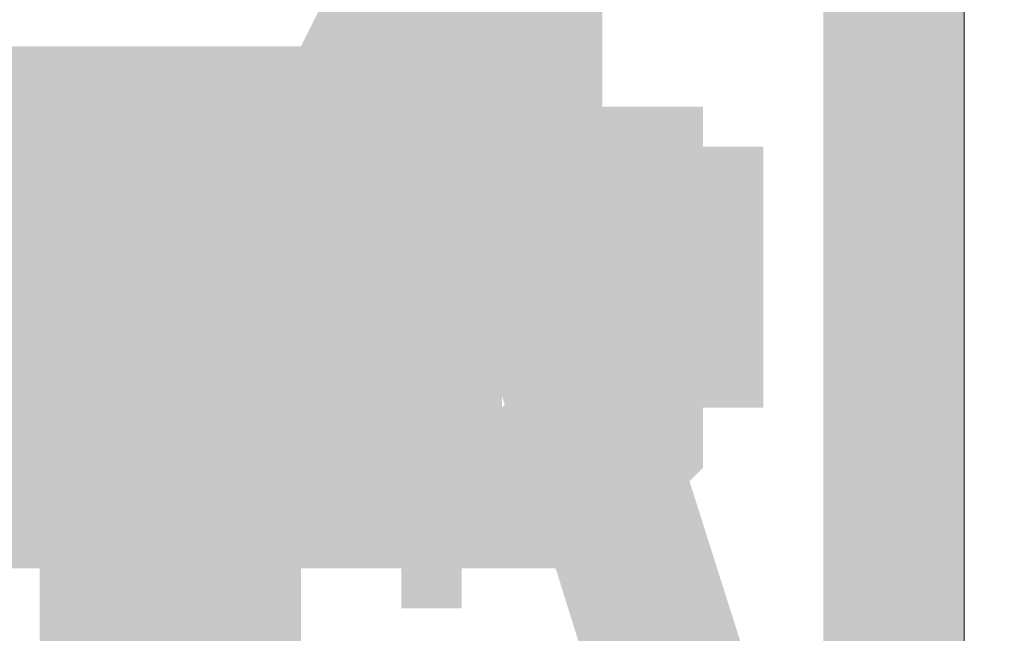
# Model space of a CAD drawing. Header units: millimetres. Extents: x -91 to 1961, y -1152 to 358.
# Tile 194 of 256: x 169.781 to 170.592, y 146.071 to 146.577. Entities that reach past the tile are written whole.
import ezdxf

# ---------------------------------------------------------------- set-up
doc = ezdxf.new("R2010")
doc.units = ezdxf.units.MM
doc.header["$MEASUREMENT"] = 0
doc.layers.get('0').update_dxf_attribs({"linetype": 'CONTINUOUS'})

msp = doc.modelspace()

# ---------------------------------------------------------------- hatches: boundary and pattern name
at = {"true_color": 0xaaaaaa}
h = msp.add_hatch(color=253, dxfattribs=at)
h.paths.add_polyline_path([(169.03694, 141.12797), (171.15466, 141.12797), (171.15466, 140.99562), (169.03694, 140.99562)])
h.paths.add_polyline_path([(170.44324, 147.94438), (170.55905, 147.94438), (170.55905, 143.16297), (170.44324, 143.16297)])
for points in [[(169.798, 146.12447), (170.3936, 147.31568), (170.52596, 147.26605), (169.93035, 146.09138)], [(169.798, 146.55463), (169.84763, 146.55463), (169.93035, 146.50499), (169.93035, 146.4719), (169.798, 146.4719), (169.798, 146.50499), (169.84763, 146.42227), (169.798, 146.42227)], [(169.84763, 146.4719), (169.84763, 146.50499), (169.88072, 146.55463), (169.93035, 146.55463), (169.93035, 146.42227), (169.88072, 146.42227), (169.96344, 146.50499), (169.96344, 146.4719)], [(169.76491, 146.50499), (169.76491, 146.4719), (169.88072, 146.4719), (169.88072, 146.50499)], [(169.76491, 146.50499), (169.76491, 146.4719), (169.88072, 146.4719), (169.88072, 146.50499)], [(170.01308, 146.50499), (170.01308, 146.4719), (170.14543, 146.4719), (170.14543, 146.50499)], [(170.14543, 146.50499), (170.14543, 146.4719), (170.26125, 146.4719), (170.26125, 146.50499)], [(170.31088, 146.42227), (170.26125, 146.4719), (170.31088, 146.50499), (170.34397, 146.4719)], [(170.26125, 146.4719), (170.26125, 146.33955), (170.3936, 146.33955), (170.3936, 146.4719)], [(170.77413, 144.35419), (170.14543, 146.37264), (170.26125, 146.42227), (170.90649, 144.38728)], [(170.22816, 146.42227), (170.22816, 146.37264), (170.34397, 146.37264), (170.34397, 146.42227)], [(169.96344, 146.37264), (169.96344, 146.25682), (170.06271, 146.25682), (170.06271, 146.37264)], [(170.22816, 146.37264), (170.22816, 146.25682), (170.34397, 146.25682), (170.34397, 146.37264)], [(169.71527, 146.25682), (169.71527, 146.20719), (169.84763, 146.20719), (169.84763, 146.25682)], [(169.84763, 146.25682), (169.84763, 146.20719), (169.96344, 146.20719), (169.96344, 146.25682)], [(169.84763, 146.25682), (169.84763, 146.20719), (169.96344, 146.20719), (169.96344, 146.25682)], [(170.01308, 146.25682), (170.01308, 146.12447), (170.0958, 146.12447), (170.0958, 146.25682)], [(170.0958, 146.25682), (170.0958, 146.20719), (170.22816, 146.20719), (170.22816, 146.25682)], [(170.0958, 146.25682), (170.0958, 146.20719), (170.22816, 146.20719), (170.22816, 146.25682)], [(170.22816, 146.25682), (170.22816, 146.20719), (170.34397, 146.20719), (170.34397, 146.25682)], [(170.34397, 146.20719), (170.31088, 146.1741), (170.26125, 146.20719), (170.31088, 146.25682)]]:
    msp.add_hatch(color=253, dxfattribs=at).paths.add_polyline_path(points)
h = msp.add_hatch(color=253, dxfattribs=at)
h.paths.add_polyline_path([(170.52596, 147.26605), (170.52596, 147.23296), (170.3936, 147.23296), (170.3936, 147.26605)])
h.paths.add_polyline_path([(170.44324, 147.15024), (170.3936, 147.15024), (170.3936, 147.26605), (170.44324, 147.26605)])
h.paths.add_polyline_path([(170.47633, 147.23296), (170.47633, 147.18333), (170.34397, 147.18333), (170.34397, 147.23296)])
h.paths.add_polyline_path([(170.47633, 147.18333), (170.47633, 147.15024), (170.34397, 147.15024), (170.34397, 147.18333)])
h.paths.add_polyline_path([(170.3936, 147.05097), (170.34397, 147.05097), (170.34397, 147.18333), (170.3936, 147.18333)])
h.paths.add_polyline_path([(170.44324, 147.15024), (170.44324, 147.1006), (170.31088, 147.1006), (170.31088, 147.15024)])
h.paths.add_polyline_path([(170.44324, 147.1006), (170.44324, 147.05097), (170.31088, 147.05097), (170.31088, 147.1006)])
h.paths.add_polyline_path([(170.34397, 146.96824), (170.31088, 146.96824), (170.31088, 147.1006), (170.34397, 147.1006)])
h.paths.add_polyline_path([(170.3936, 147.05097), (170.3936, 147.01788), (170.26125, 147.01788), (170.26125, 147.05097)])
h.paths.add_polyline_path([(170.3936, 147.01788), (170.3936, 146.96824), (170.26125, 146.96824), (170.26125, 147.01788)])
h.paths.add_polyline_path([(170.31088, 146.88552), (170.26125, 146.88552), (170.26125, 147.01788), (170.31088, 147.01788)])
h.paths.add_polyline_path([(170.34397, 146.96824), (170.34397, 146.93516), (170.22816, 146.93516), (170.22816, 146.96824)])
h.paths.add_polyline_path([(170.34397, 146.93516), (170.34397, 146.88552), (170.26125, 146.8028), (170.22816, 146.8028), (170.22816, 146.93516), (170.26125, 146.93516), (170.22816, 146.88552), (170.22816, 146.93516)])
h.paths.add_polyline_path([(170.31088, 146.88552), (170.31088, 146.85243), (170.17852, 146.85243), (170.17852, 146.88552)])
h.paths.add_polyline_path([(170.31088, 146.85243), (170.31088, 146.8028), (170.22816, 146.72007), (170.17852, 146.72007), (170.17852, 146.85243), (170.22816, 146.85243), (170.17852, 146.8028), (170.17852, 146.85243)])
h.paths.add_polyline_path([(170.26125, 146.8028), (170.26125, 146.75316), (170.14543, 146.75316), (170.14543, 146.8028)])
h.paths.add_polyline_path([(170.26125, 146.75316), (170.26125, 146.72007), (170.14543, 146.72007), (170.14543, 146.75316)])
h.paths.add_polyline_path([(170.17852, 146.63735), (170.14543, 146.63735), (170.14543, 146.75316), (170.17852, 146.75316)])
h.paths.add_polyline_path([(170.22816, 146.72007), (170.22816, 146.67044), (170.0958, 146.67044), (170.0958, 146.72007)])
h.paths.add_polyline_path([(170.22816, 146.67044), (170.22816, 146.63735), (170.14543, 146.55463), (170.0958, 146.55463), (170.0958, 146.67044), (170.14543, 146.67044), (170.0958, 146.63735), (170.0958, 146.67044)])
h.paths.add_polyline_path([(170.17852, 146.63735), (170.17852, 146.58772), (170.06271, 146.58772), (170.06271, 146.63735)])
h.paths.add_polyline_path([(170.14543, 146.55463), (170.0958, 146.50499), (170.06271, 146.55463), (170.0958, 146.58772)])
h.paths.add_polyline_path([(170.14543, 146.55463), (170.14543, 146.50499), (170.01308, 146.50499), (170.01308, 146.55463)])
h.paths.add_polyline_path([(170.0958, 146.4719), (170.06271, 146.42227), (170.01308, 146.4719), (170.06271, 146.50499)])
h.paths.add_polyline_path([(170.0958, 146.4719), (170.0958, 146.42227), (169.96344, 146.42227), (169.96344, 146.4719)])
h.paths.add_polyline_path([(170.01308, 146.33955), (169.96344, 146.33955), (169.96344, 146.4719), (170.01308, 146.4719)])
h.paths.add_polyline_path([(170.06271, 146.42227), (170.06271, 146.37264), (169.93035, 146.37264), (169.93035, 146.42227)])
h.paths.add_polyline_path([(170.06271, 146.37264), (170.06271, 146.33955), (169.93035, 146.33955), (169.93035, 146.37264)])
h.paths.add_polyline_path([(170.01308, 146.28991), (169.96344, 146.25682), (169.93035, 146.28991), (169.96344, 146.33955)])
h.paths.add_polyline_path([(170.01308, 146.28991), (170.01308, 146.25682), (169.88072, 146.25682), (169.88072, 146.28991)])
h.paths.add_polyline_path([(169.96344, 146.20719), (169.93035, 146.1741), (169.88072, 146.20719), (169.93035, 146.25682)])
h.paths.add_polyline_path([(169.96344, 146.20719), (169.96344, 146.1741), (169.84763, 146.1741), (169.84763, 146.20719)])
h.paths.add_polyline_path([(169.88072, 146.09138), (169.84763, 146.09138), (169.93035, 146.1741), (169.93035, 146.12447), (169.798, 146.12447), (169.798, 146.1741), (169.84763, 146.20719), (169.88072, 146.20719)])
h.paths.add_polyline_path([(169.93035, 146.12447), (169.93035, 146.09138), (169.798, 146.09138), (169.798, 146.12447)])
h = msp.add_hatch(color=253, dxfattribs=at)
h.paths.add_polyline_path([(169.03694, 141.2107), (170.82377, 141.2107), (170.82377, 141.07834), (169.03694, 141.07834)])
h.paths.add_polyline_path([(170.77413, 146.8028), (170.90649, 146.8028), (170.90649, 145.6943), (170.77413, 145.6943)])
h.paths.add_polyline_path([(170.3936, 138.33192), (170.52596, 138.33192), (170.52596, 137.65359), (170.3936, 137.65359)])
h.paths.add_polyline_path([(168.06081, 138.79518), (171.15466, 138.79518), (171.15466, 138.67936), (168.06081, 138.67936)])
h.paths.add_polyline_path([(169.798, 146.09138), (169.93035, 146.09138), (169.93035, 143.16297), (169.798, 143.16297)])
h = msp.add_hatch(color=253, dxfattribs=at)
h.paths.add_polyline_path([(170.77413, 145.6943), (170.90649, 145.6943), (170.90649, 144.73471), (170.77413, 144.73471)])
h.paths.add_polyline_path([(170.77413, 146.67044), (170.90649, 146.67044), (170.90649, 146.63735), (170.77413, 146.63735)])
h.paths.add_polyline_path([(170.14543, 146.72007), (170.26125, 146.72007), (170.26125, 146.42227), (170.14543, 146.42227)])
h.paths.add_polyline_path([(169.798, 138.54701), (169.93035, 138.54701), (169.93035, 138.49737), (169.798, 138.49737)])
h = msp.add_hatch(color=253, dxfattribs=at)
h.paths.add_polyline_path([(168.35861, 146.67044), (168.49097, 146.67044), (168.49097, 146.33955), (168.35861, 146.33955)])
h.paths.add_polyline_path([(170.22816, 146.25682), (170.34397, 146.25682), (170.34397, 146.20719), (170.22816, 146.20719)])
h.paths.add_polyline_path([(168.22625, 146.42227), (168.32552, 146.42227), (168.32552, 146.28991), (168.22625, 146.28991)])
h.paths.add_polyline_path([(168.73914, 146.25682), (168.87149, 146.25682), (168.87149, 146.12447), (168.73914, 146.12447)])
h = msp.add_hatch(color=253, dxfattribs=at)
h.paths.add_polyline_path([(168.11044, 146.42227), (168.22625, 146.42227), (168.22625, 146.37264), (168.11044, 146.37264)])
h.paths.add_polyline_path([(169.93035, 146.55463), (170.06271, 146.55463), (170.06271, 146.42227), (169.93035, 146.42227)])
h = msp.add_hatch(color=253, dxfattribs=at)
h.paths.add_polyline_path([(170.06271, 146.55463), (170.17852, 146.55463), (170.17852, 146.42227), (170.06271, 146.42227)])
h.paths.add_polyline_path([(168.90458, 146.50499), (169.03694, 146.50499), (169.03694, 146.4719), (168.90458, 146.4719)])
h.paths.add_polyline_path([(168.22625, 146.42227), (168.32552, 146.42227), (168.32552, 146.28991), (168.22625, 146.28991)])
h = msp.add_hatch(color=253, dxfattribs=at)
h.paths.add_polyline_path([(168.27589, 146.55463), (168.40824, 146.55463), (168.40824, 146.37264), (168.27589, 146.37264)])
h.paths.add_polyline_path([(170.22816, 146.42227), (170.34397, 146.42227), (170.34397, 146.37264), (170.22816, 146.37264)])
h = msp.add_hatch(color=253, dxfattribs=at)
h.paths.add_polyline_path([(169.1693, 146.50499), (169.28511, 146.50499), (169.28511, 146.4719), (169.1693, 146.4719)])
h.paths.add_polyline_path([(168.35861, 146.50499), (168.49097, 146.50499), (168.49097, 146.4719), (168.35861, 146.4719)])
h.paths.add_polyline_path([(168.62332, 146.50499), (168.73914, 146.50499), (168.73914, 146.4719), (168.62332, 146.4719)])
h.paths.add_polyline_path([(169.68218, 146.55463), (169.798, 146.55463), (169.798, 146.42227), (169.68218, 146.42227)])
h = msp.add_hatch(color=253, dxfattribs=at)
h.paths.add_polyline_path([(170.26125, 146.33955), (170.3936, 146.33955), (170.3936, 146.25682), (170.26125, 146.25682)])
h.paths.add_polyline_path([(168.44133, 146.25682), (168.49097, 146.25682), (168.49097, 146.12447), (168.44133, 146.12447)])
h.paths.add_polyline_path([(169.20239, 146.55463), (169.28511, 146.55463), (169.28511, 146.42227), (169.20239, 146.42227)])
h = msp.add_hatch(color=253, dxfattribs=at)
h.paths.add_polyline_path([(168.95422, 146.55463), (169.03694, 146.55463), (169.03694, 146.42227), (168.95422, 146.42227)])
h.paths.add_polyline_path([(169.71527, 146.25682), (169.84763, 146.25682), (169.84763, 146.20719), (169.71527, 146.20719)])
h = msp.add_hatch(color=253, dxfattribs=at)
h.paths.add_polyline_path([(170.22816, 146.33955), (170.34397, 146.33955), (170.34397, 146.20719), (170.22816, 146.20719)])
h.paths.add_polyline_path([(169.33475, 146.55463), (169.41747, 146.55463), (169.41747, 146.42227), (169.33475, 146.42227)])
h = msp.add_hatch(color=253, dxfattribs=at)
h.paths.add_polyline_path([(170.17852, 146.55463), (170.26125, 146.55463), (170.26125, 146.42227), (170.17852, 146.42227)])
h.paths.add_polyline_path([(169.50019, 146.50499), (169.63255, 146.50499), (169.63255, 146.4719), (169.50019, 146.4719)])
h = msp.add_hatch(color=253, dxfattribs=at)
h.paths.add_polyline_path([(169.68218, 146.55463), (169.71527, 146.55463), (169.71527, 146.42227), (169.68218, 146.42227)])
h.paths.add_polyline_path([(169.798, 146.50499), (169.798, 146.4719), (169.68218, 146.4719), (169.68218, 146.50499)])
h = msp.add_hatch(color=253, dxfattribs=at)
h.paths.add_polyline_path([(169.68218, 146.55463), (169.71527, 146.55463), (169.71527, 146.42227), (169.68218, 146.42227)])
h.paths.add_polyline_path([(169.798, 146.50499), (169.798, 146.4719), (169.68218, 146.4719), (169.68218, 146.50499)])
h = msp.add_hatch(color=253, dxfattribs=at)
h.paths.add_polyline_path([(169.76491, 146.50499), (169.76491, 146.55463), (169.88072, 146.55463), (169.88072, 146.50499)])
h.paths.add_polyline_path([(169.88072, 146.55463), (169.88072, 146.50499), (169.76491, 146.50499), (169.76491, 146.55463)])
h = msp.add_hatch(color=253, dxfattribs=at)
h.paths.add_polyline_path([(169.798, 146.55463), (169.84763, 146.55463), (169.84763, 146.42227), (169.798, 146.42227)])
h.paths.add_polyline_path([(169.93035, 146.50499), (169.93035, 146.4719), (169.798, 146.4719), (169.798, 146.50499)])
h = msp.add_hatch(color=253, dxfattribs=at)
h.paths.add_polyline_path([(170.22816, 146.50499), (170.34397, 146.50499), (170.34397, 146.33955), (170.22816, 146.33955)])
h.paths.add_polyline_path([(169.798, 146.55463), (169.93035, 146.55463), (169.93035, 146.42227), (169.798, 146.42227)])
h = msp.add_hatch(color=253, dxfattribs=at)
h.paths.add_polyline_path([(169.93035, 146.42227), (169.88072, 146.42227), (169.88072, 146.55463), (169.93035, 146.55463)])
h.paths.add_polyline_path([(169.96344, 146.50499), (169.96344, 146.4719), (169.84763, 146.4719), (169.84763, 146.50499)])
h = msp.add_hatch(color=253, dxfattribs=at)
h.paths.add_polyline_path([(169.88072, 146.50499), (169.88072, 146.55463), (170.01308, 146.55463), (170.01308, 146.50499)])
h.paths.add_polyline_path([(170.01308, 146.55463), (170.01308, 146.50499), (169.88072, 146.50499), (169.88072, 146.55463)])
h = msp.add_hatch(color=253, dxfattribs=at)
h.paths.add_polyline_path([(170.06271, 146.42227), (170.01308, 146.42227), (170.01308, 146.55463), (170.06271, 146.55463)])
h.paths.add_polyline_path([(170.0958, 146.50499), (170.0958, 146.4719), (169.96344, 146.4719), (169.96344, 146.50499)])
h = msp.add_hatch(color=253, dxfattribs=at)
h.paths.add_polyline_path([(169.96344, 146.4719), (169.96344, 146.50499), (170.0958, 146.50499), (170.0958, 146.4719)])
h.paths.add_polyline_path([(170.01308, 146.55463), (170.06271, 146.55463), (170.06271, 146.42227), (170.01308, 146.42227)])
h = msp.add_hatch(color=253, dxfattribs=at)
h.paths.add_polyline_path([(170.01308, 146.50499), (170.01308, 146.55463), (170.14543, 146.55463), (170.14543, 146.50499)])
h.paths.add_polyline_path([(170.14543, 146.55463), (170.14543, 146.50499), (170.01308, 146.50499), (170.01308, 146.55463)])
h = msp.add_hatch(color=253, dxfattribs=at)
h.paths.add_polyline_path([(170.17852, 146.42227), (170.14543, 146.42227), (170.14543, 146.55463), (170.17852, 146.55463)])
h.paths.add_polyline_path([(170.22816, 146.50499), (170.22816, 146.4719), (170.0958, 146.4719), (170.0958, 146.50499)])
h = msp.add_hatch(color=253, dxfattribs=at)
h.paths.add_polyline_path([(170.0958, 146.4719), (170.0958, 146.50499), (170.22816, 146.50499), (170.22816, 146.4719)])
h.paths.add_polyline_path([(170.14543, 146.55463), (170.17852, 146.55463), (170.17852, 146.42227), (170.14543, 146.42227)])
h = msp.add_hatch(color=253, dxfattribs=at)
h.paths.add_polyline_path([(170.14543, 146.50499), (170.14543, 146.55463), (170.26125, 146.55463), (170.26125, 146.50499)])
h.paths.add_polyline_path([(170.26125, 146.55463), (170.26125, 146.50499), (170.14543, 146.50499), (170.14543, 146.55463)])
h = msp.add_hatch(color=253, dxfattribs=at)
h.paths.add_polyline_path([(168.40824, 146.50499), (168.52406, 146.50499), (168.52406, 146.4719), (168.40824, 146.4719)])
h.paths.add_polyline_path([(169.96344, 146.25682), (170.0958, 146.25682), (170.0958, 146.20719), (169.96344, 146.20719)])
h = msp.add_hatch(color=253, dxfattribs=at)
h.paths.add_polyline_path([(170.14543, 146.25682), (170.22816, 146.25682), (170.22816, 146.12447), (170.14543, 146.12447)])
h.paths.add_polyline_path([(169.58292, 146.25682), (169.71527, 146.25682), (169.71527, 146.20719), (169.58292, 146.20719)])
h.paths.add_polyline_path([(168.65641, 146.50499), (168.78877, 146.50499), (168.78877, 146.4719), (168.65641, 146.4719)])
h.paths.add_polyline_path([(168.62332, 146.25682), (168.73914, 146.25682), (168.73914, 146.12447), (168.62332, 146.12447)])
h = msp.add_hatch(color=253, dxfattribs=at)
h.paths.add_polyline_path([(169.96344, 146.25682), (170.0958, 146.25682), (170.0958, 146.20719), (169.96344, 146.20719)])
h.paths.add_polyline_path([(168.73914, 146.50499), (168.87149, 146.50499), (168.87149, 146.4719), (168.73914, 146.4719)])
h.paths.add_polyline_path([(170.14543, 146.50499), (170.26125, 146.50499), (170.26125, 146.4719), (170.14543, 146.4719)])
h.paths.add_polyline_path([(169.03694, 146.50499), (169.1693, 146.50499), (169.1693, 146.4719), (169.03694, 146.4719)])
h = msp.add_hatch(color=253, dxfattribs=at)
h.paths.add_polyline_path([(169.38438, 146.25682), (169.4671, 146.25682), (169.4671, 146.12447), (169.38438, 146.12447)])
h.paths.add_polyline_path([(169.88072, 146.25682), (169.96344, 146.25682), (169.96344, 146.12447), (169.88072, 146.12447)])
h.paths.add_polyline_path([(170.01308, 146.50499), (170.14543, 146.50499), (170.14543, 146.4719), (170.01308, 146.4719)])
h = msp.add_hatch(color=253, dxfattribs=at)
h.paths.add_polyline_path([(169.68218, 146.20719), (169.68218, 146.25682), (169.798, 146.25682), (169.798, 146.20719)])
h.paths.add_polyline_path([(169.68218, 146.25682), (169.68218, 146.28991), (169.798, 146.28991), (169.798, 146.25682)])
h.paths.add_polyline_path([(169.68218, 146.28991), (169.68218, 146.33955), (169.798, 146.33955), (169.798, 146.28991)])
h.paths.add_polyline_path([(169.68218, 146.33955), (169.68218, 146.37264), (169.798, 146.37264), (169.798, 146.33955)])
h.paths.add_polyline_path([(169.68218, 146.37264), (169.68218, 146.42227), (169.798, 146.42227), (169.798, 146.37264)])
h.paths.add_polyline_path([(169.68218, 146.42227), (169.68218, 146.4719), (169.798, 146.4719), (169.798, 146.42227)])
h.paths.add_polyline_path([(169.71527, 146.37264), (169.68218, 146.37264), (169.68218, 146.50499), (169.71527, 146.50499)])
h.paths.add_polyline_path([(169.63255, 146.4719), (169.63255, 146.50499), (169.76491, 146.50499), (169.76491, 146.4719)])
h = msp.add_hatch(color=253, dxfattribs=at)
h.paths.add_polyline_path([(169.88072, 146.50499), (169.88072, 146.4719), (169.76491, 146.4719), (169.76491, 146.50499)])
h.paths.add_polyline_path([(169.88072, 146.4719), (169.88072, 146.42227), (169.76491, 146.42227), (169.76491, 146.4719)])
h.paths.add_polyline_path([(169.798, 146.33955), (169.76491, 146.33955), (169.76491, 146.4719), (169.798, 146.4719)])
h.paths.add_polyline_path([(169.84763, 146.42227), (169.84763, 146.37264), (169.71527, 146.37264), (169.71527, 146.42227)])
h.paths.add_polyline_path([(169.84763, 146.37264), (169.84763, 146.33955), (169.71527, 146.33955), (169.71527, 146.37264)])
h.paths.add_polyline_path([(169.84763, 146.33955), (169.84763, 146.28991), (169.71527, 146.28991), (169.71527, 146.33955)])
h.paths.add_polyline_path([(169.84763, 146.28991), (169.84763, 146.25682), (169.71527, 146.25682), (169.71527, 146.28991)])
h.paths.add_polyline_path([(169.84763, 146.25682), (169.84763, 146.20719), (169.71527, 146.20719), (169.71527, 146.25682)])
h = msp.add_hatch(color=253, dxfattribs=at)
h.paths.add_polyline_path([(169.798, 146.37264), (169.76491, 146.37264), (169.76491, 146.50499), (169.798, 146.50499)])
h.paths.add_polyline_path([(169.84763, 146.4719), (169.84763, 146.42227), (169.71527, 146.42227), (169.71527, 146.4719)])
h.paths.add_polyline_path([(169.84763, 146.42227), (169.84763, 146.37264), (169.71527, 146.37264), (169.71527, 146.42227)])
h = msp.add_hatch(color=253, dxfattribs=at)
h.paths.add_polyline_path([(169.798, 146.20719), (169.798, 146.25682), (169.93035, 146.25682), (169.93035, 146.20719)])
h.paths.add_polyline_path([(169.798, 146.25682), (169.798, 146.28991), (169.93035, 146.28991), (169.93035, 146.25682)])
h.paths.add_polyline_path([(169.798, 146.28991), (169.798, 146.33955), (169.93035, 146.33955), (169.93035, 146.28991)])
h.paths.add_polyline_path([(169.798, 146.33955), (169.798, 146.37264), (169.93035, 146.37264), (169.93035, 146.33955)])
h.paths.add_polyline_path([(169.798, 146.37264), (169.798, 146.42227), (169.93035, 146.42227), (169.93035, 146.37264)])
h.paths.add_polyline_path([(169.798, 146.42227), (169.798, 146.4719), (169.93035, 146.4719), (169.93035, 146.42227)])
h.paths.add_polyline_path([(169.84763, 146.37264), (169.798, 146.37264), (169.798, 146.50499), (169.84763, 146.50499)])
h.paths.add_polyline_path([(169.76491, 146.4719), (169.76491, 146.50499), (169.88072, 146.50499), (169.88072, 146.4719)])
h = msp.add_hatch(color=253, dxfattribs=at)
h.paths.add_polyline_path([(169.76491, 146.33955), (169.76491, 146.37264), (169.88072, 146.37264), (169.88072, 146.33955)])
h.paths.add_polyline_path([(169.76491, 146.37264), (169.76491, 146.42227), (169.88072, 146.42227), (169.88072, 146.37264)])
h.paths.add_polyline_path([(169.76491, 146.42227), (169.76491, 146.4719), (169.88072, 146.4719), (169.88072, 146.42227)])
h.paths.add_polyline_path([(169.76491, 146.4719), (169.76491, 146.50499), (169.88072, 146.50499), (169.88072, 146.4719)])
h = msp.add_hatch(color=253, dxfattribs=at)
h.paths.add_polyline_path([(169.76491, 146.37264), (169.76491, 146.42227), (169.88072, 146.42227), (169.88072, 146.37264)])
h.paths.add_polyline_path([(169.76491, 146.42227), (169.76491, 146.4719), (169.88072, 146.4719), (169.88072, 146.42227)])
h.paths.add_polyline_path([(169.76491, 146.4719), (169.76491, 146.50499), (169.88072, 146.50499), (169.88072, 146.4719)])
h = msp.add_hatch(color=253, dxfattribs=at)
h.paths.add_polyline_path([(170.01308, 146.50499), (170.01308, 146.4719), (169.88072, 146.4719), (169.88072, 146.50499)])
h.paths.add_polyline_path([(170.01308, 146.4719), (170.01308, 146.42227), (169.93035, 146.33955), (169.88072, 146.33955), (169.88072, 146.4719), (169.93035, 146.4719), (169.88072, 146.42227), (169.88072, 146.4719)])
h.paths.add_polyline_path([(169.96344, 146.42227), (169.96344, 146.37264), (169.84763, 146.37264), (169.84763, 146.42227)])
h.paths.add_polyline_path([(169.96344, 146.37264), (169.96344, 146.33955), (169.84763, 146.33955), (169.84763, 146.37264)])
h.paths.add_polyline_path([(169.96344, 146.33955), (169.96344, 146.28991), (169.84763, 146.28991), (169.84763, 146.33955)])
h.paths.add_polyline_path([(169.96344, 146.28991), (169.96344, 146.25682), (169.84763, 146.25682), (169.84763, 146.28991)])
h.paths.add_polyline_path([(169.96344, 146.25682), (169.96344, 146.20719), (169.84763, 146.20719), (169.84763, 146.25682)])
h = msp.add_hatch(color=253, dxfattribs=at)
h.paths.add_polyline_path([(170.01308, 146.50499), (170.01308, 146.4719), (169.88072, 146.4719), (169.88072, 146.50499)])
h.paths.add_polyline_path([(169.93035, 146.50499), (169.96344, 146.50499), (169.96344, 146.37264), (169.93035, 146.37264)])
h = msp.add_hatch(color=253, dxfattribs=at)
h.paths.add_polyline_path([(169.93035, 146.20719), (169.93035, 146.25682), (170.06271, 146.25682), (170.06271, 146.20719)])
h.paths.add_polyline_path([(169.93035, 146.25682), (169.93035, 146.28991), (170.06271, 146.28991), (170.06271, 146.25682)])
h.paths.add_polyline_path([(169.93035, 146.28991), (169.93035, 146.33955), (170.06271, 146.33955), (170.06271, 146.28991)])
h.paths.add_polyline_path([(169.93035, 146.33955), (169.93035, 146.37264), (170.06271, 146.37264), (170.06271, 146.33955)])
h.paths.add_polyline_path([(169.93035, 146.37264), (169.93035, 146.42227), (170.06271, 146.42227), (170.06271, 146.37264)])
h.paths.add_polyline_path([(169.96344, 146.37264), (169.93035, 146.42227), (169.96344, 146.4719), (170.01308, 146.42227)])
h.paths.add_polyline_path([(169.88072, 146.4719), (169.88072, 146.50499), (170.01308, 146.50499), (170.01308, 146.4719)])
h = msp.add_hatch(color=253, dxfattribs=at)
h.paths.add_polyline_path([(169.88072, 146.33955), (169.88072, 146.37264), (170.01308, 146.37264), (170.01308, 146.33955)])
h.paths.add_polyline_path([(169.88072, 146.37264), (169.88072, 146.42227), (170.01308, 146.42227), (170.01308, 146.37264)])
h.paths.add_polyline_path([(169.88072, 146.42227), (169.88072, 146.4719), (170.01308, 146.4719), (170.01308, 146.42227)])
h.paths.add_polyline_path([(169.88072, 146.4719), (169.88072, 146.50499), (170.01308, 146.50499), (170.01308, 146.4719)])
h = msp.add_hatch(color=253, dxfattribs=at)
h.paths.add_polyline_path([(169.88072, 146.37264), (169.88072, 146.42227), (170.01308, 146.42227), (170.01308, 146.37264)])
h.paths.add_polyline_path([(169.88072, 146.42227), (169.88072, 146.4719), (170.01308, 146.4719), (170.01308, 146.42227)])
h.paths.add_polyline_path([(169.88072, 146.4719), (169.88072, 146.50499), (170.01308, 146.50499), (170.01308, 146.4719)])
h = msp.add_hatch(color=253, dxfattribs=at)
h.paths.add_polyline_path([(170.01308, 146.50499), (170.01308, 146.4719), (169.88072, 146.4719), (169.88072, 146.50499)])
h.paths.add_polyline_path([(169.93035, 146.50499), (169.96344, 146.50499), (169.96344, 146.37264), (169.93035, 146.37264)])
h = msp.add_hatch(color=253, dxfattribs=at)
h.paths.add_polyline_path([(170.14543, 146.50499), (170.14543, 146.4719), (170.01308, 146.4719), (170.01308, 146.50499)])
h.paths.add_polyline_path([(170.06271, 146.37264), (170.01308, 146.37264), (170.01308, 146.50499), (170.06271, 146.50499)])
h.paths.add_polyline_path([(170.0958, 146.4719), (170.0958, 146.42227), (169.96344, 146.42227), (169.96344, 146.4719)])
h.paths.add_polyline_path([(170.0958, 146.42227), (170.0958, 146.37264), (169.96344, 146.37264), (169.96344, 146.42227)])
h.paths.add_polyline_path([(170.0958, 146.37264), (170.0958, 146.33955), (169.96344, 146.33955), (169.96344, 146.37264)])
h.paths.add_polyline_path([(170.0958, 146.33955), (170.0958, 146.28991), (169.96344, 146.28991), (169.96344, 146.33955)])
h.paths.add_polyline_path([(170.0958, 146.28991), (170.0958, 146.25682), (169.96344, 146.25682), (169.96344, 146.28991)])
h.paths.add_polyline_path([(170.0958, 146.25682), (170.0958, 146.20719), (169.96344, 146.20719), (169.96344, 146.25682)])
h = msp.add_hatch(color=253, dxfattribs=at)
h.paths.add_polyline_path([(170.01308, 146.33955), (170.01308, 146.37264), (170.14543, 146.37264), (170.14543, 146.33955)])
h.paths.add_polyline_path([(170.01308, 146.37264), (170.01308, 146.42227), (170.14543, 146.42227), (170.14543, 146.37264)])
h.paths.add_polyline_path([(170.01308, 146.42227), (170.01308, 146.4719), (170.14543, 146.4719), (170.14543, 146.42227)])
h.paths.add_polyline_path([(170.01308, 146.4719), (170.01308, 146.50499), (170.14543, 146.50499), (170.14543, 146.4719)])
h = msp.add_hatch(color=253, dxfattribs=at)
h.paths.add_polyline_path([(170.06271, 146.20719), (170.06271, 146.25682), (170.17852, 146.25682), (170.17852, 146.20719)])
h.paths.add_polyline_path([(170.06271, 146.25682), (170.06271, 146.28991), (170.17852, 146.28991), (170.17852, 146.25682)])
h.paths.add_polyline_path([(170.06271, 146.28991), (170.06271, 146.33955), (170.17852, 146.33955), (170.17852, 146.28991)])
h.paths.add_polyline_path([(170.06271, 146.33955), (170.06271, 146.37264), (170.17852, 146.37264), (170.17852, 146.33955)])
h.paths.add_polyline_path([(170.06271, 146.37264), (170.06271, 146.42227), (170.17852, 146.42227), (170.17852, 146.37264)])
h.paths.add_polyline_path([(170.0958, 146.33955), (170.06271, 146.33955), (170.06271, 146.4719), (170.0958, 146.4719)])
h.paths.add_polyline_path([(170.01308, 146.42227), (170.01308, 146.4719), (170.14543, 146.4719), (170.14543, 146.42227)])
h.paths.add_polyline_path([(170.01308, 146.4719), (170.01308, 146.50499), (170.14543, 146.50499), (170.14543, 146.4719)])
h = msp.add_hatch(color=253, dxfattribs=at)
h.paths.add_polyline_path([(170.01308, 146.37264), (170.01308, 146.42227), (170.14543, 146.42227), (170.14543, 146.37264)])
h.paths.add_polyline_path([(170.01308, 146.42227), (170.01308, 146.4719), (170.14543, 146.4719), (170.14543, 146.42227)])
h.paths.add_polyline_path([(170.01308, 146.4719), (170.01308, 146.50499), (170.14543, 146.50499), (170.14543, 146.4719)])
h = msp.add_hatch(color=253, dxfattribs=at)
h.paths.add_polyline_path([(170.06271, 146.50499), (170.0958, 146.50499), (170.0958, 146.37264), (170.06271, 146.37264)])
h.paths.add_polyline_path([(170.17852, 146.4719), (170.17852, 146.42227), (170.06271, 146.42227), (170.06271, 146.4719)])
h.paths.add_polyline_path([(170.17852, 146.42227), (170.17852, 146.37264), (170.06271, 146.37264), (170.06271, 146.42227)])
h.paths.add_polyline_path([(170.17852, 146.37264), (170.17852, 146.33955), (170.06271, 146.33955), (170.06271, 146.37264)])
h = msp.add_hatch(color=253, dxfattribs=at)
h.paths.add_polyline_path([(170.26125, 146.50499), (170.26125, 146.4719), (170.14543, 146.4719), (170.14543, 146.50499)])
h.paths.add_polyline_path([(170.17852, 146.37264), (170.14543, 146.37264), (170.14543, 146.50499), (170.17852, 146.50499)])
h.paths.add_polyline_path([(170.22816, 146.4719), (170.22816, 146.42227), (170.0958, 146.42227), (170.0958, 146.4719)])
h.paths.add_polyline_path([(170.22816, 146.42227), (170.22816, 146.37264), (170.0958, 146.37264), (170.0958, 146.42227)])
h.paths.add_polyline_path([(170.22816, 146.37264), (170.22816, 146.33955), (170.0958, 146.33955), (170.0958, 146.37264)])
h.paths.add_polyline_path([(170.22816, 146.33955), (170.22816, 146.28991), (170.0958, 146.28991), (170.0958, 146.33955)])
h.paths.add_polyline_path([(170.22816, 146.28991), (170.22816, 146.25682), (170.0958, 146.25682), (170.0958, 146.28991)])
h.paths.add_polyline_path([(170.22816, 146.25682), (170.22816, 146.20719), (170.0958, 146.20719), (170.0958, 146.25682)])
h = msp.add_hatch(color=253, dxfattribs=at)
h.paths.add_polyline_path([(170.14543, 146.37264), (170.14543, 146.42227), (170.26125, 146.42227), (170.26125, 146.37264)])
h.paths.add_polyline_path([(170.14543, 146.42227), (170.14543, 146.4719), (170.26125, 146.4719), (170.26125, 146.42227)])
h.paths.add_polyline_path([(170.14543, 146.4719), (170.14543, 146.50499), (170.26125, 146.50499), (170.26125, 146.4719)])
h = msp.add_hatch(color=253, dxfattribs=at)
h.paths.add_polyline_path([(170.14543, 146.33955), (170.14543, 146.37264), (170.26125, 146.37264), (170.26125, 146.33955)])
h.paths.add_polyline_path([(170.14543, 146.37264), (170.14543, 146.42227), (170.26125, 146.42227), (170.26125, 146.37264)])
h.paths.add_polyline_path([(170.14543, 146.42227), (170.14543, 146.4719), (170.26125, 146.4719), (170.26125, 146.42227)])
h.paths.add_polyline_path([(170.14543, 146.4719), (170.14543, 146.50499), (170.26125, 146.50499), (170.26125, 146.4719)])
h = msp.add_hatch(color=253, dxfattribs=at)
h.paths.add_polyline_path([(170.17852, 146.20719), (170.17852, 146.25682), (170.31088, 146.25682), (170.31088, 146.20719)])
h.paths.add_polyline_path([(170.17852, 146.25682), (170.17852, 146.28991), (170.31088, 146.28991), (170.31088, 146.25682)])
h.paths.add_polyline_path([(170.17852, 146.28991), (170.17852, 146.33955), (170.31088, 146.33955), (170.31088, 146.28991)])
h.paths.add_polyline_path([(170.17852, 146.33955), (170.17852, 146.37264), (170.31088, 146.37264), (170.31088, 146.33955)])
h.paths.add_polyline_path([(170.17852, 146.37264), (170.17852, 146.42227), (170.22816, 146.33955), (170.17852, 146.33955), (170.17852, 146.4719), (170.22816, 146.4719), (170.31088, 146.42227), (170.31088, 146.37264)])
h.paths.add_polyline_path([(170.14543, 146.42227), (170.14543, 146.4719), (170.26125, 146.4719), (170.26125, 146.42227)])
h.paths.add_polyline_path([(170.14543, 146.4719), (170.14543, 146.50499), (170.26125, 146.50499), (170.26125, 146.4719)])
h = msp.add_hatch(color=253, dxfattribs=at)
h.paths.add_polyline_path([(170.17852, 146.50499), (170.22816, 146.50499), (170.22816, 146.37264), (170.17852, 146.37264)])
h.paths.add_polyline_path([(170.31088, 146.4719), (170.31088, 146.42227), (170.17852, 146.42227), (170.17852, 146.4719)])
h.paths.add_polyline_path([(170.31088, 146.42227), (170.31088, 146.37264), (170.17852, 146.37264), (170.17852, 146.42227)])
h.paths.add_polyline_path([(170.31088, 146.37264), (170.31088, 146.33955), (170.17852, 146.33955), (170.17852, 146.37264)])
h = msp.add_hatch(color=253, dxfattribs=at)
h.paths.add_polyline_path([(169.798, 146.4719), (169.798, 146.42227), (169.68218, 146.42227), (169.68218, 146.4719)])
h.paths.add_polyline_path([(169.798, 146.42227), (169.798, 146.37264), (169.68218, 146.37264), (169.68218, 146.42227)])
h.paths.add_polyline_path([(169.798, 146.37264), (169.798, 146.33955), (169.68218, 146.33955), (169.68218, 146.37264)])
h = msp.add_hatch(color=253, dxfattribs=at)
h.paths.add_polyline_path([(169.93035, 146.4719), (169.93035, 146.42227), (169.798, 146.42227), (169.798, 146.4719)])
h.paths.add_polyline_path([(169.93035, 146.42227), (169.93035, 146.37264), (169.798, 146.37264), (169.798, 146.42227)])
h.paths.add_polyline_path([(169.93035, 146.37264), (169.93035, 146.33955), (169.798, 146.33955), (169.798, 146.37264)])
h = msp.add_hatch(color=253, dxfattribs=at)
h.paths.add_polyline_path([(169.96344, 146.4719), (169.96344, 146.42227), (169.84763, 146.42227), (169.84763, 146.4719)])
h.paths.add_polyline_path([(169.96344, 146.42227), (169.96344, 146.37264), (169.84763, 146.37264), (169.84763, 146.42227)])
h = msp.add_hatch(color=253, dxfattribs=at)
h.paths.add_polyline_path([(170.06271, 146.4719), (170.06271, 146.42227), (169.93035, 146.42227), (169.93035, 146.4719)])
h.paths.add_polyline_path([(170.06271, 146.42227), (170.06271, 146.37264), (169.93035, 146.37264), (169.93035, 146.42227)])
h.paths.add_polyline_path([(170.06271, 146.37264), (170.06271, 146.33955), (169.93035, 146.33955), (169.93035, 146.37264)])
h = msp.add_hatch(color=253, dxfattribs=at)
h.paths.add_polyline_path([(170.0958, 146.4719), (170.0958, 146.42227), (169.96344, 146.42227), (169.96344, 146.4719)])
h.paths.add_polyline_path([(170.0958, 146.42227), (170.0958, 146.37264), (169.96344, 146.37264), (169.96344, 146.42227)])
h = msp.add_hatch(color=253, dxfattribs=at)
h.paths.add_polyline_path([(170.22816, 146.4719), (170.22816, 146.42227), (170.0958, 146.42227), (170.0958, 146.4719)])
h.paths.add_polyline_path([(170.22816, 146.42227), (170.22816, 146.37264), (170.0958, 146.37264), (170.0958, 146.42227)])
h = msp.add_hatch(color=253, dxfattribs=at)
h.paths.add_polyline_path([(169.54983, 146.42227), (169.63255, 146.42227), (169.63255, 146.28991), (169.54983, 146.28991)])
h.paths.add_polyline_path([(169.33475, 146.37264), (169.4671, 146.37264), (169.4671, 146.25682), (169.33475, 146.25682)])
h.paths.add_polyline_path([(168.49097, 146.37264), (168.57369, 146.37264), (168.57369, 146.25682), (168.49097, 146.25682)])
h.paths.add_polyline_path([(168.22625, 146.42227), (168.40824, 146.42227), (168.40824, 146.28991), (168.22625, 146.28991)])
h.paths.add_polyline_path([(170.17852, 146.42227), (170.26125, 146.42227), (170.26125, 146.28991), (170.17852, 146.28991)])
h = msp.add_hatch(color=253, dxfattribs=at)
h.paths.add_polyline_path([(170.0958, 146.37264), (170.17852, 146.37264), (170.17852, 146.25682), (170.0958, 146.25682)])
h.paths.add_polyline_path([(169.71527, 146.37264), (169.798, 146.37264), (169.798, 146.25682), (169.71527, 146.25682)])
h.paths.add_polyline_path([(168.22625, 146.37264), (168.40824, 146.37264), (168.40824, 146.25682), (168.22625, 146.25682)])
h.paths.add_polyline_path([(168.90458, 146.42227), (169.00385, 146.42227), (169.00385, 146.28991), (168.90458, 146.28991)])
h = msp.add_hatch(color=253, dxfattribs=at)
h.paths.add_polyline_path([(169.03694, 146.42227), (169.11966, 146.42227), (169.11966, 146.28991), (169.03694, 146.28991)])
h.paths.add_polyline_path([(169.58292, 146.37264), (169.68218, 146.37264), (169.68218, 146.25682), (169.58292, 146.25682)])
h.paths.add_polyline_path([(168.87149, 146.37264), (168.95422, 146.37264), (168.95422, 146.25682), (168.87149, 146.25682)])
h.paths.add_polyline_path([(168.40824, 146.42227), (168.49097, 146.42227), (168.49097, 146.28991), (168.40824, 146.28991)])
h.paths.add_polyline_path([(169.28511, 146.42227), (169.38438, 146.42227), (169.38438, 146.28991), (169.28511, 146.28991)])
h.paths.add_polyline_path([(169.84763, 146.37264), (169.93035, 146.37264), (169.93035, 146.25682), (169.84763, 146.25682)])
h.paths.add_polyline_path([(168.73914, 146.37264), (168.82186, 146.37264), (168.82186, 146.25682), (168.73914, 146.25682)])
h = msp.add_hatch(color=253, dxfattribs=at)
h.paths.add_polyline_path([(168.40824, 146.37264), (168.44133, 146.37264), (168.44133, 146.25682), (168.40824, 146.25682)])
h.paths.add_polyline_path([(168.78877, 146.42227), (168.87149, 146.42227), (168.87149, 146.28991), (168.78877, 146.28991)])
h.paths.add_polyline_path([(170.26125, 146.37264), (170.31088, 146.37264), (170.31088, 146.25682), (170.26125, 146.25682)])
h.paths.add_polyline_path([(169.798, 146.42227), (169.88072, 146.42227), (169.88072, 146.28991), (169.798, 146.28991)])
h = msp.add_hatch(color=253, dxfattribs=at)
h.paths.add_polyline_path([(169.93035, 146.42227), (170.01308, 146.42227), (170.01308, 146.28991), (169.93035, 146.28991)])
h.paths.add_polyline_path([(169.4671, 146.37264), (169.58292, 146.37264), (169.58292, 146.25682), (169.4671, 146.25682)])
h.paths.add_polyline_path([(168.52406, 146.42227), (168.62332, 146.42227), (168.62332, 146.28991), (168.52406, 146.28991)])
h = msp.add_hatch(color=253, dxfattribs=at)
h.paths.add_polyline_path([(168.65641, 146.42227), (168.73914, 146.42227), (168.73914, 146.28991), (168.65641, 146.28991)])
h.paths.add_polyline_path([(169.68218, 146.42227), (169.76491, 146.42227), (169.76491, 146.28991), (169.68218, 146.28991)])
h.paths.add_polyline_path([(170.26125, 146.42227), (170.31088, 146.42227), (170.31088, 146.28991), (170.26125, 146.28991)])
h = msp.add_hatch(color=253, dxfattribs=at)
h.paths.add_polyline_path([(170.22816, 146.37264), (170.26125, 146.37264), (170.26125, 146.25682), (170.22816, 146.25682)])
h.paths.add_polyline_path([(169.1693, 146.42227), (169.25202, 146.42227), (169.25202, 146.28991), (169.1693, 146.28991)])
h = msp.add_hatch(color=253, dxfattribs=at)
h.paths.add_polyline_path([(170.06271, 146.42227), (170.14543, 146.42227), (170.14543, 146.28991), (170.06271, 146.28991)])
h.paths.add_polyline_path([(169.41747, 146.42227), (169.50019, 146.42227), (169.50019, 146.28991), (169.41747, 146.28991)])
h = msp.add_hatch(color=253, dxfattribs=at)
h.paths.add_polyline_path([(169.84763, 146.37264), (169.84763, 146.33955), (169.71527, 146.33955), (169.71527, 146.37264)])
h.paths.add_polyline_path([(169.84763, 146.33955), (169.84763, 146.28991), (169.71527, 146.28991), (169.71527, 146.33955)])
h.paths.add_polyline_path([(169.84763, 146.28991), (169.84763, 146.25682), (169.71527, 146.25682), (169.71527, 146.28991)])
h.paths.add_polyline_path([(169.76491, 146.1741), (169.71527, 146.1741), (169.71527, 146.28991), (169.76491, 146.28991)])
h.paths.add_polyline_path([(169.798, 146.25682), (169.798, 146.20719), (169.68218, 146.20719), (169.68218, 146.25682)])
h = msp.add_hatch(color=253, dxfattribs=at)
h.paths.add_polyline_path([(169.68218, 146.20719), (169.68218, 146.25682), (169.798, 146.25682), (169.798, 146.20719)])
h.paths.add_polyline_path([(169.68218, 146.25682), (169.68218, 146.28991), (169.798, 146.28991), (169.798, 146.25682)])
h.paths.add_polyline_path([(169.68218, 146.28991), (169.68218, 146.33955), (169.798, 146.33955), (169.798, 146.28991)])
h.paths.add_polyline_path([(169.71527, 146.25682), (169.68218, 146.25682), (169.68218, 146.37264), (169.71527, 146.37264)])
h = msp.add_hatch(color=253, dxfattribs=at)
h.paths.add_polyline_path([(169.71527, 146.25682), (169.71527, 146.28991), (169.84763, 146.28991), (169.84763, 146.25682)])
h.paths.add_polyline_path([(169.76491, 146.28991), (169.798, 146.33955), (169.84763, 146.28991), (169.798, 146.25682)])
h.paths.add_polyline_path([(169.76491, 146.33955), (169.76491, 146.37264), (169.88072, 146.37264), (169.88072, 146.33955)])
h = msp.add_hatch(color=253, dxfattribs=at)
h.paths.add_polyline_path([(169.96344, 146.37264), (169.96344, 146.33955), (169.84763, 146.33955), (169.84763, 146.37264)])
h.paths.add_polyline_path([(169.96344, 146.33955), (169.96344, 146.28991), (169.84763, 146.28991), (169.84763, 146.33955)])
h.paths.add_polyline_path([(169.96344, 146.28991), (169.96344, 146.25682), (169.84763, 146.25682), (169.84763, 146.28991)])
h.paths.add_polyline_path([(169.88072, 146.1741), (169.84763, 146.1741), (169.84763, 146.28991), (169.88072, 146.28991)])
h.paths.add_polyline_path([(169.93035, 146.25682), (169.93035, 146.20719), (169.798, 146.20719), (169.798, 146.25682)])
h = msp.add_hatch(color=253, dxfattribs=at)
h.paths.add_polyline_path([(169.798, 146.20719), (169.798, 146.25682), (169.93035, 146.25682), (169.93035, 146.20719)])
h.paths.add_polyline_path([(169.798, 146.25682), (169.798, 146.28991), (169.93035, 146.28991), (169.93035, 146.25682)])
h.paths.add_polyline_path([(169.798, 146.28991), (169.798, 146.33955), (169.93035, 146.33955), (169.93035, 146.28991)])
h.paths.add_polyline_path([(169.84763, 146.25682), (169.798, 146.25682), (169.798, 146.37264), (169.84763, 146.37264)])
h = msp.add_hatch(color=253, dxfattribs=at)
h.paths.add_polyline_path([(169.84763, 146.25682), (169.84763, 146.28991), (169.96344, 146.28991), (169.96344, 146.25682)])
h.paths.add_polyline_path([(169.84763, 146.28991), (169.84763, 146.33955), (169.96344, 146.33955), (169.96344, 146.28991)])
h.paths.add_polyline_path([(169.88072, 146.37264), (169.93035, 146.37264), (169.93035, 146.25682), (169.88072, 146.25682)])
h.paths.add_polyline_path([(169.88072, 146.33955), (169.88072, 146.37264), (170.01308, 146.37264), (170.01308, 146.33955)])
h = msp.add_hatch(color=253, dxfattribs=at)
h.paths.add_polyline_path([(170.0958, 146.37264), (170.0958, 146.33955), (169.96344, 146.33955), (169.96344, 146.37264)])
h.paths.add_polyline_path([(170.0958, 146.33955), (170.0958, 146.28991), (169.96344, 146.28991), (169.96344, 146.33955)])
h.paths.add_polyline_path([(170.06271, 146.25682), (170.01308, 146.20719), (169.96344, 146.25682), (170.01308, 146.28991)])
h.paths.add_polyline_path([(170.06271, 146.25682), (170.06271, 146.20719), (169.93035, 146.20719), (169.93035, 146.25682)])
h = msp.add_hatch(color=253, dxfattribs=at)
h.paths.add_polyline_path([(169.96344, 146.25682), (169.96344, 146.28991), (170.0958, 146.28991), (170.0958, 146.25682)])
h.paths.add_polyline_path([(169.96344, 146.28991), (169.96344, 146.33955), (170.0958, 146.33955), (170.0958, 146.28991)])
h.paths.add_polyline_path([(170.01308, 146.37264), (170.06271, 146.37264), (170.06271, 146.25682), (170.01308, 146.25682)])
h.paths.add_polyline_path([(170.01308, 146.33955), (170.01308, 146.37264), (170.14543, 146.37264), (170.14543, 146.33955)])
h = msp.add_hatch(color=253, dxfattribs=at)
h.paths.add_polyline_path([(170.22816, 146.37264), (170.22816, 146.33955), (170.0958, 146.33955), (170.0958, 146.37264)])
h.paths.add_polyline_path([(170.22816, 146.33955), (170.22816, 146.28991), (170.0958, 146.28991), (170.0958, 146.33955)])
h.paths.add_polyline_path([(170.14543, 146.20719), (170.0958, 146.20719), (170.0958, 146.33955), (170.14543, 146.33955)])
h.paths.add_polyline_path([(170.17852, 146.28991), (170.17852, 146.25682), (170.06271, 146.25682), (170.06271, 146.28991)])
h.paths.add_polyline_path([(170.17852, 146.25682), (170.17852, 146.20719), (170.06271, 146.20719), (170.06271, 146.25682)])
h = msp.add_hatch(color=253, dxfattribs=at)
h.paths.add_polyline_path([(170.0958, 146.25682), (170.0958, 146.28991), (170.22816, 146.28991), (170.22816, 146.25682)])
h.paths.add_polyline_path([(170.0958, 146.28991), (170.0958, 146.33955), (170.22816, 146.33955), (170.22816, 146.28991)])
h.paths.add_polyline_path([(170.14543, 146.37264), (170.17852, 146.37264), (170.14543, 146.33955), (170.14543, 146.37264), (170.26125, 146.37264), (170.26125, 146.33955), (170.17852, 146.25682), (170.14543, 146.25682)])
h = msp.add_hatch(color=253, dxfattribs=at)
h.paths.add_polyline_path([(170.34397, 146.37264), (170.34397, 146.33955), (170.22816, 146.33955), (170.22816, 146.37264)])
h.paths.add_polyline_path([(170.34397, 146.33955), (170.34397, 146.28991), (170.22816, 146.28991), (170.22816, 146.33955)])
h.paths.add_polyline_path([(170.26125, 146.20719), (170.22816, 146.20719), (170.22816, 146.33955), (170.26125, 146.33955)])
h.paths.add_polyline_path([(170.31088, 146.28991), (170.31088, 146.25682), (170.17852, 146.25682), (170.17852, 146.28991)])
h.paths.add_polyline_path([(170.31088, 146.25682), (170.31088, 146.20719), (170.17852, 146.20719), (170.17852, 146.25682)])
h = msp.add_hatch(color=253, dxfattribs=at)
h.paths.add_polyline_path([(169.798, 146.33955), (169.798, 146.28991), (169.68218, 146.28991), (169.68218, 146.33955)])
h.paths.add_polyline_path([(169.798, 146.28991), (169.798, 146.25682), (169.71527, 146.28991), (169.76491, 146.28991), (169.76491, 146.1741), (169.71527, 146.1741), (169.68218, 146.25682), (169.68218, 146.28991)])
h.paths.add_polyline_path([(169.84763, 146.25682), (169.84763, 146.20719), (169.71527, 146.20719), (169.71527, 146.25682)])
h = msp.add_hatch(color=253, dxfattribs=at)
h.paths.add_polyline_path([(169.93035, 146.33955), (169.93035, 146.28991), (169.798, 146.28991), (169.798, 146.33955)])
h.paths.add_polyline_path([(169.93035, 146.28991), (169.93035, 146.25682), (169.798, 146.25682), (169.798, 146.28991)])
h.paths.add_polyline_path([(169.84763, 146.28991), (169.88072, 146.28991), (169.88072, 146.1741), (169.84763, 146.1741)])
h.paths.add_polyline_path([(169.96344, 146.25682), (169.96344, 146.20719), (169.84763, 146.20719), (169.84763, 146.25682)])
h = msp.add_hatch(color=253, dxfattribs=at)
h.paths.add_polyline_path([(169.88072, 146.33955), (170.01308, 146.33955), (170.01308, 145.6943), (169.88072, 145.6943)])
h.paths.add_polyline_path([(170.44324, 137.70323), (170.55905, 137.70323), (170.55905, 137.57087), (170.44324, 137.57087)])
h.paths.add_polyline_path([(169.84763, 140.99562), (170.77413, 140.99562), (170.77413, 140.8798), (169.84763, 140.8798)])
h = msp.add_hatch(color=253, dxfattribs=at)
h.paths.add_polyline_path([(169.93035, 146.20719), (169.93035, 146.25682), (170.06271, 146.25682), (170.06271, 146.20719)])
h.paths.add_polyline_path([(169.93035, 146.25682), (169.93035, 146.28991), (170.06271, 146.28991), (170.06271, 146.25682)])
h.paths.add_polyline_path([(169.96344, 146.20719), (169.93035, 146.20719), (169.88072, 146.28991), (169.88072, 146.33955), (170.01308, 146.33955), (170.01308, 146.28991), (169.93035, 146.33955), (169.96344, 146.33955)])
h = msp.add_hatch(color=253, dxfattribs=at)
h.paths.add_polyline_path([(170.06271, 146.33955), (170.06271, 146.28991), (169.93035, 146.28991), (169.93035, 146.33955)])
h.paths.add_polyline_path([(170.06271, 146.28991), (170.06271, 146.25682), (169.93035, 146.25682), (169.93035, 146.28991)])
h.paths.add_polyline_path([(169.96344, 146.28991), (170.01308, 146.28991), (170.01308, 146.1741), (169.96344, 146.1741)])
h.paths.add_polyline_path([(170.0958, 146.25682), (170.0958, 146.20719), (169.96344, 146.20719), (169.96344, 146.25682)])
h = msp.add_hatch(color=253, dxfattribs=at)
h.paths.add_polyline_path([(170.06271, 146.20719), (170.06271, 146.25682), (170.17852, 146.25682), (170.17852, 146.20719)])
h.paths.add_polyline_path([(170.06271, 146.25682), (170.06271, 146.28991), (170.17852, 146.28991), (170.17852, 146.25682)])
h.paths.add_polyline_path([(170.0958, 146.20719), (170.06271, 146.20719), (170.06271, 146.33955), (170.0958, 146.33955)])
h.paths.add_polyline_path([(170.01308, 146.28991), (170.01308, 146.33955), (170.14543, 146.33955), (170.14543, 146.28991)])
h = msp.add_hatch(color=253, dxfattribs=at)
h.paths.add_polyline_path([(170.17852, 146.33955), (170.17852, 146.28991), (170.06271, 146.28991), (170.06271, 146.33955)])
h.paths.add_polyline_path([(170.17852, 146.28991), (170.17852, 146.25682), (170.06271, 146.25682), (170.06271, 146.28991)])
h.paths.add_polyline_path([(170.0958, 146.28991), (170.14543, 146.28991), (170.14543, 146.1741), (170.0958, 146.1741)])
h.paths.add_polyline_path([(170.22816, 146.25682), (170.22816, 146.20719), (170.0958, 146.20719), (170.0958, 146.25682)])
h = msp.add_hatch(color=253, dxfattribs=at)
h.paths.add_polyline_path([(170.17852, 146.20719), (170.17852, 146.25682), (170.31088, 146.25682), (170.31088, 146.20719)])
h.paths.add_polyline_path([(170.17852, 146.25682), (170.17852, 146.28991), (170.31088, 146.28991), (170.31088, 146.25682)])
h.paths.add_polyline_path([(170.22816, 146.20719), (170.17852, 146.20719), (170.17852, 146.33955), (170.22816, 146.33955)])
h.paths.add_polyline_path([(170.14543, 146.28991), (170.14543, 146.33955), (170.26125, 146.33955), (170.26125, 146.28991)])
h = msp.add_hatch(color=253, dxfattribs=at)
h.paths.add_polyline_path([(170.31088, 146.33955), (170.31088, 146.28991), (170.17852, 146.28991), (170.17852, 146.33955)])
h.paths.add_polyline_path([(170.31088, 146.28991), (170.31088, 146.25682), (170.17852, 146.25682), (170.17852, 146.28991)])
h.paths.add_polyline_path([(170.22816, 146.28991), (170.26125, 146.28991), (170.26125, 146.1741), (170.22816, 146.1741)])
h.paths.add_polyline_path([(170.34397, 146.25682), (170.34397, 146.20719), (170.22816, 146.20719), (170.22816, 146.25682)])
h = msp.add_hatch(color=253, dxfattribs=at)
h.paths.add_polyline_path([(170.34397, 146.28991), (170.34397, 146.25682), (170.22816, 146.25682), (170.22816, 146.28991)])
h.paths.add_polyline_path([(170.34397, 146.25682), (170.34397, 146.20719), (170.22816, 146.20719), (170.22816, 146.25682)])
h = msp.add_hatch(color=253, dxfattribs=at)
h.paths.add_polyline_path([(169.76491, 146.25682), (169.84763, 146.25682), (169.84763, 146.12447), (169.76491, 146.12447)])
h.paths.add_polyline_path([(169.20239, 146.25682), (169.33475, 146.25682), (169.33475, 146.20719), (169.20239, 146.20719)])
h = msp.add_hatch(color=253, dxfattribs=at)
h.paths.add_polyline_path([(170.26125, 146.12447), (170.22816, 146.12447), (170.22816, 146.25682), (170.26125, 146.25682)])
h.paths.add_polyline_path([(170.31088, 146.20719), (170.31088, 146.1741), (170.17852, 146.1741), (170.17852, 146.20719)])
h.paths.add_polyline_path([(170.17852, 146.1741), (170.17852, 146.20719), (170.31088, 146.20719), (170.31088, 146.1741)])
h = msp.add_hatch(color=253, dxfattribs=at)
h.paths.add_polyline_path([(169.84763, 146.20719), (169.84763, 146.1741), (169.71527, 146.1741), (169.71527, 146.20719)])
h.paths.add_polyline_path([(169.76491, 146.09138), (169.71527, 146.09138), (169.68218, 146.1741), (169.68218, 146.20719), (169.798, 146.20719), (169.798, 146.1741), (169.71527, 146.20719), (169.76491, 146.20719)])
h = msp.add_hatch(color=253, dxfattribs=at)
h.paths.add_polyline_path([(169.96344, 146.20719), (169.96344, 146.1741), (169.84763, 146.1741), (169.84763, 146.20719)])
h.paths.add_polyline_path([(169.88072, 146.09138), (169.84763, 146.09138), (169.84763, 146.20719), (169.88072, 146.20719)])
h.paths.add_polyline_path([(169.798, 146.1741), (169.798, 146.20719), (169.93035, 146.20719), (169.93035, 146.1741)])
h = msp.add_hatch(color=253, dxfattribs=at)
h.paths.add_polyline_path([(170.0958, 146.20719), (170.0958, 146.1741), (169.96344, 146.1741), (169.96344, 146.20719)])
h.paths.add_polyline_path([(170.01308, 146.09138), (169.96344, 146.09138), (169.96344, 146.20719), (170.01308, 146.20719)])
h.paths.add_polyline_path([(169.93035, 146.1741), (169.93035, 146.20719), (170.06271, 146.20719), (170.06271, 146.1741)])
h = msp.add_hatch(color=253, dxfattribs=at)
h.paths.add_polyline_path([(170.22816, 146.20719), (170.22816, 146.1741), (170.0958, 146.1741), (170.0958, 146.20719)])
h.paths.add_polyline_path([(170.14543, 146.09138), (170.0958, 146.09138), (170.0958, 146.20719), (170.14543, 146.20719)])
h.paths.add_polyline_path([(170.06271, 146.1741), (170.06271, 146.20719), (170.17852, 146.20719), (170.17852, 146.1741)])
h = msp.add_hatch(color=253, dxfattribs=at)
h.paths.add_polyline_path([(170.77413, 141.17761), (170.90649, 141.17761), (170.90649, 140.99562), (170.77413, 140.99562)])
h.paths.add_polyline_path([(170.77413, 144.60236), (170.90649, 144.60236), (170.90649, 144.38728), (170.77413, 144.38728)])
h.paths.add_polyline_path([(169.798, 146.12447), (169.93035, 146.12447), (169.93035, 146.09138), (169.798, 146.09138)])

# ---------------------------------------------------------------- linework, layer by layer
at = {"color": 7, "linetype": 'Continuous', "lineweight": 20}
msp.add_lwpolyline([(170.55905, 148.2091), (170.55905, 137.81904), (170.55905, 137.81904)], dxfattribs=at)

doc.saveas('drawing.dxf')
